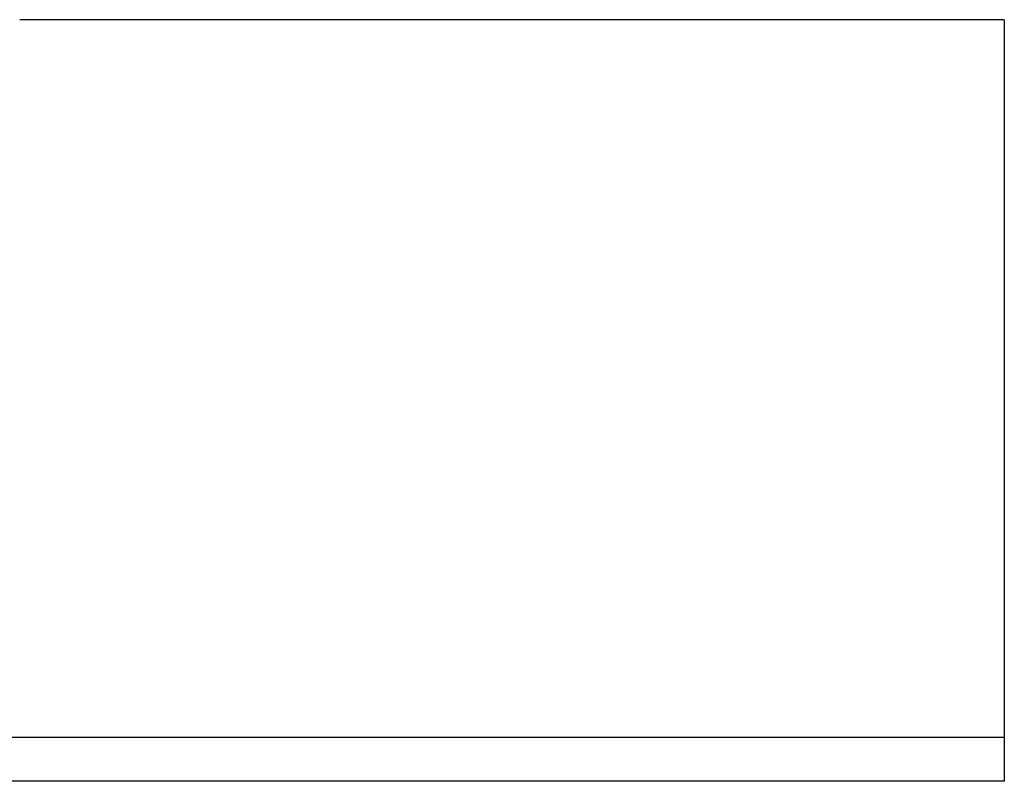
# Model space of a CAD drawing. Header units: millimetres. Extents: x 465 to 857, y 102 to 250.
# Tile 51 of 53: x 824 to 857, y 129 to 155. Entities that reach past the tile are written whole.
import ezdxf

# ---------------------------------------------------------------- set-up
doc = ezdxf.new("R2010")
doc.units = ezdxf.units.MM
doc.layers.add('2', color=7, linetype='CONTINUOUS')

msp = doc.modelspace()

# ---------------------------------------------------------------- linework, layer by layer
at = {"layer": '2', "color": 0, "linetype": 'Continuous'}
for p, q in [((857.156, 155.131), (823.553, 155.131)), ((857.156, 155.131), (857.156, 154.865)), ((857.156, 154.865), (857.156, 152.359)), ((857.156, 152.359), (857.156, 152.063)), ((857.156, 152.063), (857.156, 149.2)), ((857.156, 149.2), (857.156, 148.903)), ((857.156, 148.903), (857.156, 146.441)), ((857.156, 146.441), (857.156, 146.268)), ((857.156, 146.268), (857.156, 145.824)), ((857.156, 145.824), (857.156, 145.117)), ((857.156, 145.117), (857.156, 140.046)), ((857.156, 140.046), (857.156, 139.338)), ((857.156, 139.338), (857.156, 136.424)), ((857.156, 136.424), (857.156, 135.717)), ((857.156, 135.717), (857.156, 130.631)), ((857.156, 130.631), (857.156, 129.131)), ((857.156, 129.131), (629.57, 129.131))]:
    msp.add_line(p, q, dxfattribs=at)
msp.add_open_spline([(857.156, 130.631), (680.684, 130.631)], degree=1, dxfattribs=at)

doc.saveas('drawing.dxf')
